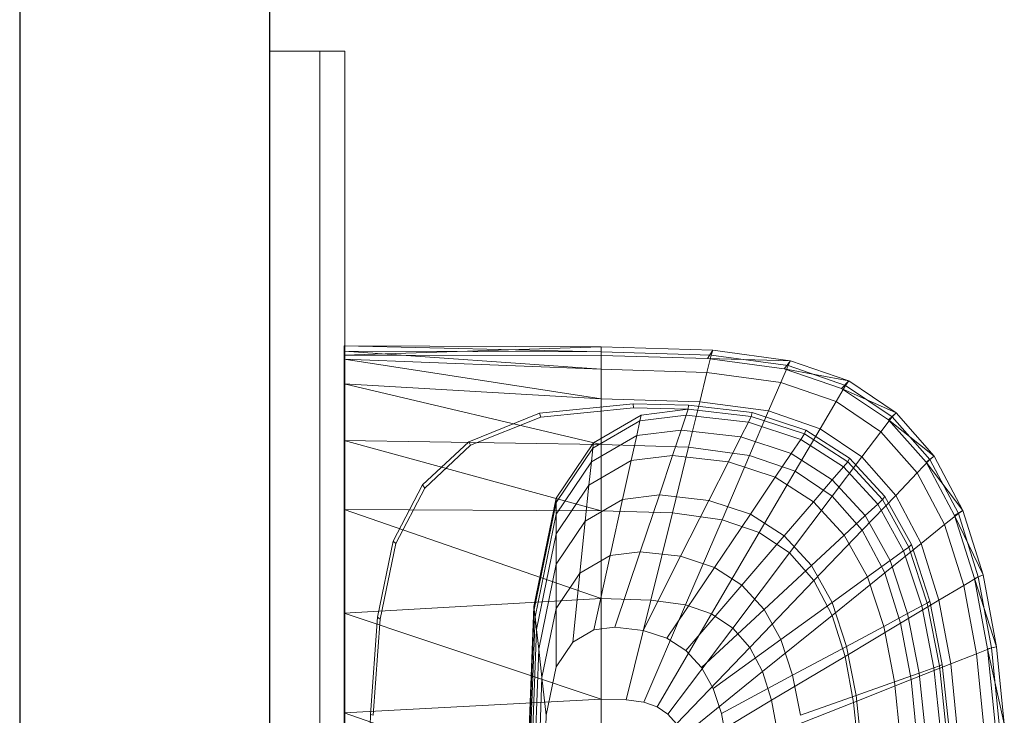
# Model space of a CAD drawing. Header units: metres. Extents: x 397.7 to 427.5, y 12.7 to 28.4.
# Tile 40 of 129: x 404.337 to 404.731, y 27.325 to 27.603. Entities that reach past the tile are written whole.
import ezdxf

# ---------------------------------------------------------------- set-up
doc = ezdxf.new("R2010")
doc.units = ezdxf.units.M
for name, color, linetype, lineweight in [('02_MOBILIARIO', 7, 'Continuous', 18), ('A-DETL-____-MBND', 7, 'Continuous', 18), ('A-GENM-____-OTLN', 7, 'Continuous', 18), ('A-WALL-____-MCUT', 7, 'Continuous', 25), ('A-WALL-____-OTLN', 7, 'Continuous', 25)]:
    doc.layers.add(name, color=color, linetype=linetype, lineweight=lineweight)

# ---------------------------------------------------------------- blocks, each defined once
blk = doc.blocks.new('Family - LONDR55-XX_ZZ-ARQ-CAA-M3D-Londres55-153713-07_PCI_P4')
at = {"layer": 'A-GENM-____-OTLN', "color": 253, "true_color": 0xaaaaaa}
for p, q in [((0.6, 0.03), (0, 0.03)), ((0, 0.03), (0, 0.01)), ((0, 0.03), (0, 0.01)), ((0.6, 0.03), (0, 0.03)), ((0.6, 0.01), (0.6, 0.03)), ((0.6, 0.01), (0.6, 0.03)), ((0, 0.01), (0.6, 0.01)), ((0, 0.01), (0.6, 0.01)), ((0.6, 0.01), (0, 0.01)), ((0, 0.01), (0, 0)), ((0, 0), (0, 0.01)), ((0, 0.01), (0.6, 0.01)), ((0.6, 0), (0.6, 0.01)), ((0.6, 0.01), (0.6, 0)), ((0, 0), (0.6, 0)), ((0.6, 0), (0, 0))]:
    blk.add_line(p, q, dxfattribs=at)
blk = doc.blocks.new('Family - Mirall P4-153714-07_PCI_P4')
blk.add_blockref('Family - LONDR55-XX_ZZ-ARQ-CAA-M3D-Londres55-153713-07_PCI_P4', (0, 0))
blk = doc.blocks.new('Family - Evans P4-154019-07_PCI_P4')
at = {"layer": 'A-WALL-____-MCUT', "color": 253, "true_color": 0xaaaaaa}
for p, q in [((4.54879, 0.1), (0, 0.1)), ((0, 0), (4.54879, 0))]:
    blk.add_line(p, q, dxfattribs=at)
at = {"layer": 'A-WALL-____-OTLN', "color": 253, "true_color": 0xaaaaaa}
for p, q in [((4.54879, 0.1), (0, 0.1)), ((0, 0), (4.54879, 0))]:
    blk.add_line(p, q, dxfattribs=at)
at = {"layer": 'A-WALL-____-OTLN', "color": 253, "lineweight": 18, "true_color": 0xaaaaaa}
blk.add_line((0, 0), (4.54879, 0), dxfattribs=at)
blk = doc.blocks.new('Family - Rentamans P4-154348-07_PCI_P4')
at = {"layer": 'A-DETL-____-MBND', "color": 253, "true_color": 0xaaaaaa}
for p, q in [((0, 0.36146), (0, 0.36526)), ((0, 0.36526), (0, 0.36308)), ((0.10273, 0.3648), (0, 0.36526)), ((0.10273, 0.36283), (0, 0.36526)), ((0.10273, 0.3648), (0, 0.36146)), ((0, 0.36308), (0, 0.35983)), ((0.10273, 0.36283), (0, 0.36308)), ((0, 0.36308), (0.10273, 0.35585)), ((0.14736, 0.36347), (0.10273, 0.3648)), ((0.10273, 0.36283), (0.10273, 0.3648)), ((0.10273, 0.36479), (0.10273, 0.36141)), ((0.14679, 0.36152), (0.10273, 0.36283)), ((0.10273, 0.36283), (0.10273, 0.35585)), ((0.14525, 0.36016), (0.14736, 0.36347)), ((0.14679, 0.36152), (0.14736, 0.36347)), ((0.17848, 0.35928), (0.14736, 0.36347)), ((0.10273, 0.36141), (0, 0.36146)), ((0, 0.36146), (0, 0.00406)), ((0, 0.35983), (0, 0.35008)), ((0.10273, 0.35585), (0, 0.35983)), ((0, 0.35983), (0.10273, 0.34405)), ((0.14525, 0.36016), (0.10273, 0.36141)), ((0.14508, 0.3546), (0.14679, 0.36152)), ((0.17596, 0.35605), (0.14525, 0.36016)), ((0.17848, 0.35928), (0.14525, 0.36016)), ((0.17751, 0.35738), (0.14679, 0.36152)), ((0.17596, 0.35605), (0.17848, 0.35928)), ((0.17751, 0.35738), (0.17848, 0.35928)), ((0.20176, 0.35121), (0.17848, 0.35928)), ((0.10273, 0.35585), (0.10273, 0.34405)), ((0.14508, 0.3546), (0.10273, 0.35585)), ((0.14508, 0.3546), (0.1422, 0.34287)), ((0.17461, 0.35061), (0.14508, 0.3546)), ((0.17461, 0.35061), (0.17751, 0.35738)), ((0.19894, 0.34814), (0.17596, 0.35605)), ((0.20176, 0.35121), (0.17596, 0.35605)), ((0.2005, 0.34941), (0.17751, 0.35738)), ((0.16971, 0.33917), (0.17461, 0.35061)), ((0.19671, 0.34296), (0.17461, 0.35061)), ((0.19894, 0.34814), (0.20176, 0.35121)), ((0.2005, 0.34941), (0.20176, 0.35121)), ((0.22069, 0.33849), (0.20176, 0.35121)), ((0, 0.35008), (0, 0.32734)), ((0.10273, 0.34405), (0, 0.35008)), ((0, 0.35008), (0.10273, 0.32574)), ((0.19671, 0.34296), (0.2005, 0.34941)), ((0.21762, 0.33569), (0.19894, 0.34814)), ((0.22069, 0.33849), (0.19894, 0.34814)), ((0.21918, 0.33686), (0.2005, 0.34941)), ((0.10273, 0.34405), (0.10273, 0.32574)), ((0.1422, 0.34287), (0.10273, 0.34405)), ((0.1422, 0.34287), (0.13772, 0.3247)), ((0.16971, 0.33917), (0.1422, 0.34287)), ((0.1903, 0.33203), (0.19671, 0.34296)), ((0.21467, 0.33089), (0.19671, 0.34296)), ((0.07816, 0.33823), (0.11557, 0.34199)), ((0.07861, 0.33669), (0.11566, 0.34041)), ((0.11557, 0.34199), (0.13769, 0.34144)), ((0.11566, 0.34041), (0.11557, 0.34199)), ((0.11566, 0.34041), (0.13755, 0.33987)), ((0.11875, 0.33749), (0.13755, 0.33987)), ((0.13678, 0.33756), (0.13755, 0.33987)), ((0.13755, 0.33987), (0.13769, 0.34144)), ((0.13755, 0.33987), (0.1628, 0.33702)), ((0.13769, 0.34144), (0.16318, 0.33856)), ((0.16971, 0.33917), (0.1621, 0.32141)), ((0.1903, 0.33203), (0.16971, 0.33917)), ((0.04977, 0.3269), (0.07816, 0.33823)), ((0.05051, 0.32548), (0.07861, 0.33669)), ((0.07861, 0.33669), (0.07816, 0.33823)), ((0.09941, 0.32432), (0.11825, 0.33522)), ((0.09963, 0.32643), (0.11875, 0.33749)), ((0.11825, 0.33522), (0.11696, 0.32931)), ((0.11825, 0.33522), (0.13678, 0.33756)), ((0.11875, 0.33749), (0.11825, 0.33522)), ((0.13476, 0.33156), (0.13678, 0.33756)), ((0.13678, 0.33756), (0.16165, 0.33475)), ((0.15867, 0.32886), (0.16165, 0.33475)), ((0.16165, 0.33475), (0.1628, 0.33702)), ((0.16165, 0.33475), (0.1826, 0.32782)), ((0.1628, 0.33702), (0.16318, 0.33856)), ((0.1628, 0.33702), (0.18406, 0.32998)), ((0.16318, 0.33856), (0.18466, 0.33146)), ((0.21467, 0.33089), (0.21918, 0.33686)), ((0.21762, 0.33569), (0.22069, 0.33849)), ((0.2327, 0.31866), (0.21762, 0.33569)), ((0.23596, 0.32112), (0.21762, 0.33569)), ((0.21918, 0.33686), (0.22069, 0.33849)), ((0.23426, 0.31971), (0.21918, 0.33686)), ((0.23596, 0.32112), (0.22069, 0.33849)), ((0.11696, 0.32931), (0.13476, 0.33156)), ((0.13135, 0.32141), (0.13476, 0.33156)), ((0.13476, 0.33156), (0.15867, 0.32886)), ((0.18036, 0.31508), (0.1903, 0.33203)), ((0.18406, 0.32998), (0.18466, 0.33146)), ((0.18466, 0.33146), (0.20212, 0.32026)), ((0.20704, 0.32079), (0.1903, 0.33203)), ((0.20704, 0.32079), (0.21467, 0.33089)), ((0.22917, 0.3144), (0.21467, 0.33089)), ((0, 0.32734), (0, 0.29972)), ((0.10273, 0.32574), (0, 0.32734)), ((0, 0.32734), (0.10273, 0.29924)), ((0.03136, 0.30959), (0.04977, 0.3269)), ((0.05051, 0.32548), (0.04977, 0.3269)), ((0.09884, 0.31884), (0.11696, 0.32931)), ((0.11696, 0.32931), (0.11476, 0.31932)), ((0.15363, 0.3189), (0.15867, 0.32886)), ((0.15867, 0.32886), (0.17881, 0.3222)), ((0.17881, 0.3222), (0.1826, 0.32782)), ((0.1826, 0.32782), (0.18406, 0.32998)), ((0.1826, 0.32782), (0.19963, 0.31689)), ((0.18406, 0.32998), (0.20135, 0.31889)), ((0.03228, 0.30834), (0.05051, 0.32548)), ((0.08473, 0.30435), (0.09963, 0.32643)), ((0.08473, 0.30256), (0.09941, 0.32432)), ((0.09941, 0.32432), (0.09884, 0.31884)), ((0.09941, 0.32432), (0.09963, 0.32643)), ((0.10273, 0.32574), (0.10273, 0.29924)), ((0.13772, 0.3247), (0.10273, 0.32574)), ((0.13772, 0.3247), (0.13123, 0.29839)), ((0.1621, 0.32141), (0.13772, 0.3247)), ((0.09788, 0.30955), (0.11476, 0.31932)), ((0.11476, 0.31932), (0.11135, 0.30381)), ((0.11476, 0.31932), (0.13135, 0.32141)), ((0.12606, 0.30567), (0.13135, 0.32141)), ((0.13135, 0.32141), (0.15363, 0.3189)), ((0.1621, 0.32141), (0.1511, 0.29571)), ((0.18036, 0.31508), (0.1621, 0.32141)), ((0.1724, 0.31269), (0.17881, 0.3222)), ((0.17881, 0.3222), (0.19518, 0.3117)), ((0.19519, 0.30512), (0.20704, 0.32079)), ((0.20135, 0.31889), (0.20212, 0.32026)), ((0.20212, 0.32026), (0.21621, 0.30495)), ((0.22054, 0.30543), (0.20704, 0.32079)), ((0.22917, 0.3144), (0.23426, 0.31971)), ((0.2327, 0.31866), (0.23596, 0.32112)), ((0.23426, 0.31971), (0.23596, 0.32112)), ((0.24562, 0.29825), (0.23426, 0.31971)), ((0.24746, 0.29938), (0.23596, 0.32112)), ((0.08473, 0.29792), (0.09884, 0.31884)), ((0.09884, 0.31884), (0.09788, 0.30955)), ((0.14581, 0.30344), (0.15363, 0.3189)), ((0.15363, 0.3189), (0.1724, 0.31269)), ((0.18036, 0.31508), (0.16597, 0.29056)), ((0.19519, 0.30512), (0.18036, 0.31508)), ((0.19518, 0.3117), (0.19963, 0.31689)), ((0.19963, 0.31689), (0.20135, 0.31889)), ((0.19963, 0.31689), (0.21338, 0.30196)), ((0.20135, 0.31889), (0.2153, 0.30374)), ((0.24405, 0.29737), (0.2327, 0.31866)), ((0.24746, 0.29938), (0.2327, 0.31866)), ((0.16244, 0.29794), (0.17239, 0.31269)), ((0.1724, 0.31269), (0.18765, 0.3029)), ((0.18765, 0.3029), (0.19518, 0.3117)), ((0.19518, 0.3117), (0.20839, 0.29735)), ((0.22054, 0.30543), (0.22917, 0.3144)), ((0.24008, 0.29377), (0.22917, 0.3144)), ((0.01958, 0.28716), (0.03136, 0.30959)), ((0.02062, 0.28613), (0.03228, 0.30834)), ((0.03228, 0.30834), (0.03136, 0.30959)), ((0.08473, 0.29006), (0.09788, 0.30955)), ((0.09788, 0.30955), (0.09638, 0.29516)), ((0.07584, 0.26096), (0.08473, 0.30435)), ((0.08473, 0.30256), (0.08473, 0.30435)), ((0.09638, 0.29516), (0.11135, 0.30381)), ((0.11135, 0.30381), (0.10642, 0.28138)), ((0.11135, 0.30381), (0.12606, 0.30567)), ((0.1184, 0.28289), (0.12606, 0.30567)), ((0.12606, 0.30567), (0.14581, 0.30344)), ((0.13449, 0.28107), (0.14581, 0.30344)), ((0.14581, 0.30344), (0.16244, 0.29794)), ((0.17806, 0.28244), (0.19519, 0.30512)), ((0.20717, 0.2915), (0.19519, 0.30512)), ((0.20717, 0.2915), (0.22054, 0.30542)), ((0.21338, 0.30196), (0.2153, 0.30374)), ((0.2153, 0.30374), (0.21621, 0.30495)), ((0.2153, 0.30374), (0.2258, 0.28478)), ((0.21621, 0.30495), (0.22681, 0.2858)), ((0.23071, 0.2862), (0.22054, 0.30543)), ((0, 0.29972), (0, 0.2583)), ((0.10273, 0.29924), (0, 0.29972)), ((0, 0.29972), (0.10273, 0.26415)), ((0.07598, 0.25981), (0.08473, 0.30256)), ((0.08473, 0.29792), (0.08473, 0.30256)), ((0.17596, 0.28926), (0.18765, 0.3029)), ((0.18765, 0.3029), (0.19996, 0.28953)), ((0.20839, 0.29735), (0.21338, 0.30196)), ((0.21338, 0.30196), (0.22372, 0.28328)), ((0.24405, 0.29737), (0.24746, 0.29938)), ((0.24562, 0.29825), (0.24746, 0.29938)), ((0.25554, 0.27371), (0.24746, 0.29938)), ((0.07631, 0.25683), (0.08473, 0.29792)), ((0.08473, 0.29792), (0.08473, 0.29006)), ((0.10273, 0.29924), (0.10273, 0.26415)), ((0.13123, 0.29839), (0.10273, 0.29924)), ((0.13123, 0.29839), (0.12265, 0.26356)), ((0.1511, 0.29571), (0.13123, 0.29839)), ((0.1511, 0.29571), (0.13653, 0.26169)), ((0.14804, 0.27659), (0.16244, 0.29794)), ((0.1511, 0.29571), (0.16597, 0.29056)), ((0.16244, 0.29794), (0.17596, 0.28926)), ((0.19996, 0.28953), (0.20839, 0.29735)), ((0.20839, 0.29735), (0.21834, 0.27939)), ((0.24008, 0.29377), (0.24562, 0.29825)), ((0.25202, 0.27221), (0.24405, 0.29737)), ((0.25554, 0.27371), (0.24405, 0.29737)), ((0.25359, 0.2729), (0.24562, 0.29825)), ((0.08473, 0.27788), (0.09638, 0.29516)), ((0.09638, 0.29516), (0.09423, 0.27433)), ((0.18781, 0.27134), (0.20717, 0.2915)), ((0.21618, 0.27446), (0.20717, 0.2915)), ((0.23071, 0.2862), (0.24008, 0.29377)), ((0.24775, 0.26941), (0.24008, 0.29377)), ((0.07689, 0.25177), (0.08473, 0.29006)), ((0.08473, 0.29006), (0.08473, 0.27788)), ((0.16597, 0.29056), (0.14692, 0.25809)), ((0.15906, 0.26952), (0.17596, 0.28926)), ((0.16597, 0.29056), (0.17805, 0.28244)), ((0.17596, 0.28926), (0.18688, 0.27741)), ((0.18688, 0.27741), (0.19996, 0.28953)), ((0.19996, 0.28953), (0.20923, 0.2728)), ((0.01327, 0.25673), (0.01958, 0.28716)), ((0.01437, 0.25599), (0.02062, 0.28613)), ((0.02062, 0.28613), (0.01958, 0.28716)), ((0.21618, 0.27446), (0.23071, 0.2862)), ((0.22372, 0.28328), (0.2258, 0.28478)), ((0.2258, 0.28478), (0.22681, 0.2858)), ((0.2258, 0.28478), (0.23317, 0.26239)), ((0.22681, 0.2858), (0.23426, 0.26319)), ((0.23785, 0.2635), (0.23071, 0.2862)), ((0.09423, 0.27433), (0.10642, 0.28138)), ((0.10642, 0.28138), (0.09989, 0.25167)), ((0.10642, 0.28138), (0.1184, 0.28289)), ((0.10826, 0.25273), (0.1184, 0.28289)), ((0.1184, 0.28289), (0.13449, 0.28107)), ((0.1195, 0.25146), (0.13449, 0.28107)), ((0.13449, 0.28107), (0.14804, 0.27659)), ((0.17805, 0.28244), (0.15537, 0.25241)), ((0.17805, 0.28244), (0.18781, 0.27134)), ((0.21834, 0.27939), (0.22372, 0.28328)), ((0.22372, 0.28328), (0.23099, 0.26122)), ((0.07778, 0.24394), (0.08473, 0.27788)), ((0.08473, 0.27788), (0.08473, 0.26025)), ((0.12897, 0.24833), (0.14804, 0.27659)), ((0.14804, 0.27659), (0.15906, 0.26952)), ((0.16795, 0.25986), (0.18688, 0.27741)), ((0.18688, 0.27741), (0.19509, 0.26258)), ((0.20923, 0.2728), (0.21834, 0.27939)), ((0.21834, 0.27939), (0.22533, 0.25818)), ((0.08473, 0.26025), (0.09423, 0.27433)), ((0.09423, 0.27433), (0.09137, 0.24674)), ((0.19509, 0.26258), (0.20923, 0.2728)), ((0.19515, 0.25746), (0.21618, 0.27446)), ((0.20923, 0.2728), (0.21574, 0.25304)), ((0.22251, 0.25433), (0.21618, 0.27446)), ((0.24775, 0.26941), (0.25359, 0.2729)), ((0.25202, 0.27221), (0.25554, 0.27371)), ((0.2573, 0.24402), (0.25202, 0.27221)), ((0.26089, 0.24493), (0.25202, 0.27221)), ((0.25359, 0.2729), (0.25554, 0.27371)), ((0.25887, 0.24449), (0.25359, 0.2729)), ((0.26089, 0.24493), (0.25554, 0.27371)), ((0.13667, 0.24339), (0.15906, 0.26952)), ((0.15906, 0.26952), (0.16795, 0.25986)), ((0.18781, 0.27134), (0.16218, 0.24466)), ((0.18781, 0.27134), (0.19515, 0.25746)), ((0.23785, 0.2635), (0.24775, 0.26941)), ((0.25282, 0.2421), (0.24775, 0.26941)), ((0.10273, 0.26415), (0, 0.2583)), ((0.10273, 0.26415), (0.10273, 0.22395)), ((0.12264, 0.26356), (0.10273, 0.26415)), ((0.07287, 0.18276), (0.07584, 0.26096)), ((0.07598, 0.25981), (0.07584, 0.26096)), ((0.07907, 0.2326), (0.08473, 0.26025)), ((0.08473, 0.26025), (0.08473, 0.23691)), ((0.12264, 0.26356), (0.11281, 0.22365)), ((0.11983, 0.2227), (0.13653, 0.26169)), ((0.12264, 0.26356), (0.13653, 0.26169)), ((0.13653, 0.26169), (0.14692, 0.25809)), ((0.17464, 0.24778), (0.19509, 0.26258)), ((0.19509, 0.26258), (0.20086, 0.24506)), ((0.22251, 0.25433), (0.23785, 0.2635)), ((0.22533, 0.25818), (0.23099, 0.26122)), ((0.23099, 0.26122), (0.23317, 0.26239)), ((0.23099, 0.26122), (0.2358, 0.23649)), ((0.23317, 0.26239), (0.23426, 0.26319)), ((0.23317, 0.26239), (0.23806, 0.23729)), ((0.23426, 0.26319), (0.23919, 0.23784)), ((0.24258, 0.23805), (0.23785, 0.2635)), ((0, 0.2583), (0, 0.2185)), ((0, 0.2583), (0.10273, 0.22395)), ((0.01046, 0.21786), (0.01327, 0.25673)), ((0.01159, 0.21751), (0.01437, 0.25599)), ((0.01437, 0.25599), (0.01327, 0.25673)), ((0.07304, 0.18276), (0.07598, 0.25981)), ((0.074, 0.19601), (0.07631, 0.25683)), ((0.07631, 0.25683), (0.07598, 0.25981)), ((0.07689, 0.25177), (0.07631, 0.25683)), ((0.14692, 0.25809), (0.12509, 0.22088)), ((0.14288, 0.23664), (0.16795, 0.25986)), ((0.14692, 0.25809), (0.15537, 0.25241)), ((0.19515, 0.25746), (0.16731, 0.23496)), ((0.16795, 0.25986), (0.17464, 0.24778)), ((0.19515, 0.25746), (0.20031, 0.24107)), ((0.21574, 0.25304), (0.22533, 0.25818)), ((0.22533, 0.25818), (0.22995, 0.23441)), ((0.09989, 0.25167), (0.10826, 0.25273)), ((0.10826, 0.25273), (0.1195, 0.25146)), ((0.15537, 0.25241), (0.12937, 0.21801)), ((0.15537, 0.25241), (0.16218, 0.24466)), ((0.20031, 0.24107), (0.22251, 0.25433)), ((0.20086, 0.24506), (0.21574, 0.25304)), ((0.21574, 0.25304), (0.22004, 0.23089)), ((0.2267, 0.23178), (0.22251, 0.25433)), ((0.07426, 0.18276), (0.07689, 0.25177)), ((0.07689, 0.25177), (0.07778, 0.24394)), ((0.09137, 0.24674), (0.09989, 0.25167)), ((0.1195, 0.25146), (0.12897, 0.24833)), ((0.12897, 0.24833), (0.13667, 0.24339)), ((0.08473, 0.23691), (0.09137, 0.24674)), ((0.16218, 0.24466), (0.13282, 0.21409)), ((0.14756, 0.2282), (0.17464, 0.24778)), ((0.16218, 0.24466), (0.16731, 0.23496)), ((0.17464, 0.24778), (0.17934, 0.23351)), ((0.17934, 0.23351), (0.20086, 0.24506)), ((0.20086, 0.24506), (0.20468, 0.22542)), ((0.25282, 0.2421), (0.25887, 0.24449)), ((0.2573, 0.24402), (0.26089, 0.24493)), ((0.25887, 0.24449), (0.26089, 0.24493)), ((0.26192, 0.2141), (0.25887, 0.24449)), ((0.26398, 0.21415), (0.26089, 0.24493)), ((0.07545, 0.18276), (0.07778, 0.24394)), ((0.07778, 0.24394), (0.07907, 0.2326)), ((0.13667, 0.24339), (0.14288, 0.23664)), ((0.20031, 0.24107), (0.17092, 0.2235)), ((0.20031, 0.24107), (0.20372, 0.22269)), ((0.24258, 0.23805), (0.25282, 0.2421)), ((0.25575, 0.21289), (0.25282, 0.2421)), ((0.26035, 0.21386), (0.2573, 0.24402)), ((0.26398, 0.21415), (0.2573, 0.24402)), ((0.08078, 0.21759), (0.08473, 0.23691)), ((0.14288, 0.23664), (0.14756, 0.2282)), ((0.2267, 0.23178), (0.24258, 0.23805)), ((0.22995, 0.23441), (0.2358, 0.23649)), ((0.2358, 0.23649), (0.23806, 0.2373)), ((0.2358, 0.23649), (0.23859, 0.21004)), ((0.23806, 0.23729), (0.23919, 0.23784)), ((0.23806, 0.23729), (0.24088, 0.21045)), ((0.23919, 0.23784), (0.24205, 0.21072)), ((0.24532, 0.21083), (0.24258, 0.23805)), ((0.07717, 0.18276), (0.07907, 0.2326)), ((0.08078, 0.21759), (0.07907, 0.2326)), ((0.16731, 0.23496), (0.13541, 0.20918)), ((0.15084, 0.21822), (0.17934, 0.23351)), ((0.16731, 0.23496), (0.17092, 0.2235)), ((0.17934, 0.23351), (0.18245, 0.21752)), ((0.22004, 0.23089), (0.22995, 0.23441)), ((0.22995, 0.23441), (0.23263, 0.20898)), ((0.20373, 0.22269), (0.2267, 0.23177)), ((0.20468, 0.22542), (0.22004, 0.23089)), ((0.22004, 0.23089), (0.22254, 0.20719)), ((0.22913, 0.20764), (0.2267, 0.23178)), ((0.14756, 0.2282), (0.15084, 0.21822)), ((0.18245, 0.21752), (0.20468, 0.22542)), ((0.20468, 0.22542), (0.20689, 0.20442)), ((0.10273, 0.22395), (0, 0.2185)), ((0.10273, 0.22395), (0.10273, 0.18276)), ((0.10273, 0.22395), (0.11281, 0.22365)), ((0.11281, 0.22365), (0.11983, 0.2227)), ((0.11983, 0.2227), (0.12509, 0.22088)), ((0.12509, 0.22088), (0.12937, 0.21801)), ((0.17092, 0.2235), (0.13724, 0.20338)), ((0.17092, 0.2235), (0.1733, 0.21066)), ((0.20373, 0.22269), (0.1733, 0.21066)), ((0.20373, 0.22269), (0.2057, 0.20303)), ((0, 0.2185), (0, 0.18276)), ((0, 0.2185), (0.10273, 0.18276)), ((0.00965, 0.18276), (0.01046, 0.21786)), ((0.01159, 0.21751), (0.01046, 0.21786)), ((0.07945, 0.18276), (0.08078, 0.21759)), ((0.12937, 0.21801), (0.13282, 0.21409)), ((0.15084, 0.21822), (0.15302, 0.20705))]:
    blk.add_line(p, q, dxfattribs=at)
blk = doc.blocks.new('LONDR55-XX_ZZ-ARQ-CAA-M3D-Londres55_ifc-1-07_PCI_P4')
at = {"layer": '02_MOBILIARIO', "color": 253, "lineweight": 18, "true_color": 0xaaaaaa}
blk.add_blockref('Family - Rentamans P4-154348-07_PCI_P4', (404.46677, 27.10751), dxfattribs=at)
at = {"layer": 'A-GENM-____-OTLN', "color": 253, "lineweight": 18, "true_color": 0xaaaaaa, "rotation": 90}
blk.add_blockref('Family - Mirall P4-153714-07_PCI_P4', (404.46698, 26.99052), dxfattribs=at)
at = {"layer": 'A-WALL-____-OTLN', "color": 253, "lineweight": 18, "true_color": 0xaaaaaa, "rotation": 90}
blk.add_blockref('Family - Evans P4-154019-07_PCI_P4', (404.43698, 23.51946), dxfattribs=at)

msp = doc.modelspace()

# ---------------------------------------------------------------- block references
at = {"lineweight": 5}
msp.add_blockref('LONDR55-XX_ZZ-ARQ-CAA-M3D-Londres55_ifc-1-07_PCI_P4', (0, 0), dxfattribs=at)

doc.saveas('drawing.dxf')
